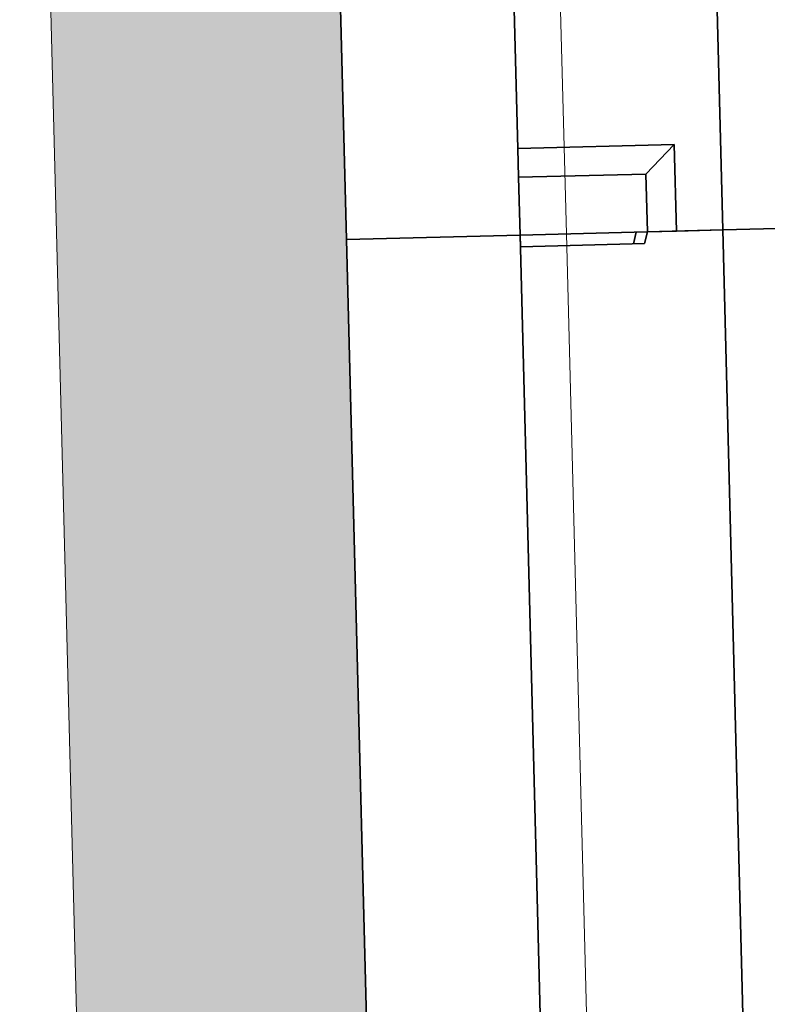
# Model space of a CAD drawing. Header units: metres. Extents: x 232680 to 233262, y 554200 to 554550.
# Tile 239 of 254: x 232760.03 to 232760.676, y 554483.954 to 554484.805. Entities that reach past the tile are written whole.
import ezdxf

# ---------------------------------------------------------------- set-up
doc = ezdxf.new("R2010")
doc.units = ezdxf.units.M
doc.linetypes.add('NLCS-HIDDEN', pattern=[4, 2, -2])
for name, color, linetype, lineweight in [('ACO constructie 035', 7, 'Continuous', 35), ('ACO verborgen', 251, 'NLCS-HIDDEN', 13), ('N-WE-VH-VERHARDING_FUNDERING_GRANULAAT_MENG-AD', 252, 'Continuous', 18)]:
    doc.layers.add(name, color=color, linetype=linetype, lineweight=lineweight)

# ---------------------------------------------------------------- blocks, each defined once
blk = doc.blocks.new('KT 500-640 (doorsnede)')
at = {"layer": 'ACO constructie 035'}
for p, q in [((0, -0.08661), (0, -0.465)), ((1, -0.08661), (1, -0.465)), ((0, -0.64), (0, -0.465)), ((1, -0.465), (0, -0.465)), ((1, -0.465), (0, -0.465)), ((1, -0.505), (1, -0.465)), ((0.95, -0.53), (0.925, -0.505)), ((0.925, -0.505), (1, -0.505)), ((0.925, -0.505), (0.925, -0.64)), ((1, -0.505), (1, -0.53)), ((0.95, -0.53), (0.95, -0.64)), ((1, -0.53), (0.95, -0.53)), ((1.01, -0.53268), (1, -0.53)), ((1, -0.53), (1, -0.53966)), ((1.01, -0.53268), (1.01, -0.64)), ((1, -0.53966), (1.01, -0.54234)), ((0, -0.64), (0.925, -0.64)), ((0.95, -0.64), (0.925, -0.64)), ((1.01, -0.64), (0.95, -0.64))]:
    blk.add_line(p, q, dxfattribs=at)
at = {"layer": 'ACO constructie 035', "flags": 128}
for points in [[(0, -0.64), (0, -0.79), (1, -0.79)], [(1, -0.64), (1, -0.79)]]:
    blk.add_lwpolyline(points, dxfattribs=at)
at = {"layer": 'ACO verborgen'}
for p, q in [((1, -0.53966), (1, -0.64)), ((0, -0.6), (1, -0.6))]:
    blk.add_line(p, q, dxfattribs=at)

msp = doc.modelspace()

# ---------------------------------------------------------------- hatches: boundary and pattern name
at = {"layer": 'N-WE-VH-VERHARDING_FUNDERING_GRANULAAT_MENG-AD'}
h = msp.add_hatch(dxfattribs=at)
h.set_pattern_fill('AVH-FUNDERING_GRANULAAT_MENG_01', color=256, pattern_type=2)
h.set_pattern_definition([(50, (232760.34007, 554479.6389), (0.35863, -0.031376), [0.0375, -0.4125]), (355, (232760.34007, 554479.6389), (-0.069376, 0.376096), [0.03, -0.33]), (100.4514, (232760.36995, 554479.6363), (0.289255, 0.34472), [0.03187, -0.350571]), (46.184, (232760.34007, 554479.7389), (0.53362, -0.08276), [0.05625, -0.61875]), (96.636, (232760.38453, 554479.732), (0.46733, 0.48706), [0.047805, -0.525857]), (351.184, (232760.34007, 554479.7389), (0.46733, 0.48706), [0.045, -0.495]), (21, (232760.39007, 554479.7139), (0.298454, -0.20131), [0.0375, -0.4125]), (326, (232760.39007, 554479.7139), (0.121658, 0.362575), [0.03, -0.33]), (71.4514, (232760.41494, 554479.69714), (0.420111, 0.161265), [0.03187, -0.350571]), (37.5, (232760.34007, 554479.63891), (0.00608, 0.166447), [0, -0.326, 0, -0.335, 0, -0.33125]), (7.5, (232760.34007, 554479.63891), (0.1315348, 0.197206), [0, -0.191, 0, -0.3185, 0, -0.12625]), (327.5, (232760.22857, 554479.63891), (0.2669112, -0.0112774), [0, -0.125, 0, -0.39, 0, -0.5175]), (317.5, (232760.17857, 554479.63891), (0.291593, 0.0500525), [0, -0.1625, 0, -0.259, 0, -0.3675])])
h.paths.add_polyline_path([(232760.39666, 554472.41016), (232760.15436, 554472.41705), (232760.18005, 554473.41591), (232760.03009, 554473.41977), (232760.17148, 554478.91795), (232760.32143, 554478.9141), (232760.34007, 554479.63891), (232760.32143, 554480.36373), (232760.17148, 554480.35988), (232760.03009, 554485.85806), (232760.16644, 554485.86156), (232760.14198, 554486.81301), (232760.39194, 554486.81768), (232760.39836, 554486.56811), (232760.42279, 554485.61807), (232760.28644, 554485.61457), (232760.41497, 554480.61622), (232760.56492, 554480.62008), (232760.59015, 554479.63891), (232760.56492, 554478.65775), (232760.41497, 554478.66161), (232760.28644, 554473.66326), (232760.43639, 554473.6594), (232760.40308, 554472.65993)])

# ---------------------------------------------------------------- linework, layer by layer
at = {"layer": 'N-WE-VH-VERHARDING_FUNDERING_GRANULAAT_MENG-AD', "flags": 128}
msp.add_lwpolyline([(232760.39666, 554472.41016), (232760.15436, 554472.41705), (232760.18005, 554473.41591), (232760.03009, 554473.41977), (232760.17148, 554478.91795), (232760.32143, 554478.9141), (232760.34007, 554479.63891), (232760.32143, 554480.36373), (232760.17148, 554480.35988), (232760.03009, 554485.85806), (232760.16644, 554485.86156), (232760.14198, 554486.81301), (232760.39194, 554486.81768), (232760.39836, 554486.56811), (232760.42279, 554485.61807), (232760.28644, 554485.61457), (232760.41497, 554480.61622), (232760.56492, 554480.62008), (232760.59015, 554479.63891), (232760.56492, 554478.65775), (232760.41497, 554478.66161), (232760.28644, 554473.66326), (232760.43639, 554473.6594), (232760.40308, 554472.65993)], close=True, dxfattribs=at)

# ---------------------------------------------------------------- block references
at = {"rotation": 271.4729954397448}
for p in [(232761.07618, 554485.63487), (232761.10188, 554484.63521)]:
    msp.add_blockref('KT 500-640 (doorsnede)', p, dxfattribs=at)

doc.saveas('drawing.dxf')
